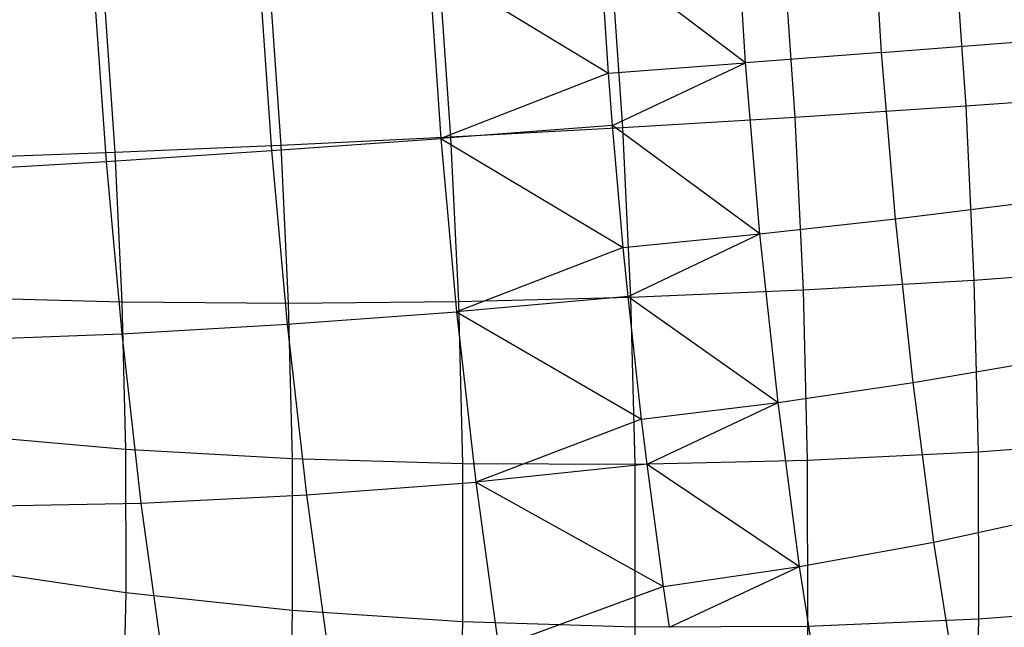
# Model space of a CAD drawing. Extents: x -11.4 to 11.4, y 1.8 to 24.6.
# Tile 141 of 199: x -3.573 to -2.995, y 18.988 to 19.344. Entities that reach past the tile are written whole.
import ezdxf

# ---------------------------------------------------------------- set-up
doc = ezdxf.new("R2010")
doc.units = 0
doc.header["$MEASUREMENT"] = 0
doc.layers.get('0').update_dxf_attribs({"color": 13, "linetype": 'CONTINUOUS'})

# ---------------------------------------------------------------- blocks, each defined once
blk = doc.blocks.new('GRUPUJ_4')
at = {"color": 0}
for p, q in [((8.33783, 17.48326, 5.18579), (8.33173, 17.58124, 5.18253)), ((8.33783, 17.48326, 5.18579), (8.33173, 17.58124, 5.18253)), ((8.25798, 17.47721, 5.19596), (8.2517, 17.57801, 5.1926)), ((8.25798, 17.47721, 5.19596), (8.2517, 17.57801, 5.1926)), ((8.38021, 17.55447, 3.24799), (8.38731, 17.45173, 3.24811)), ((8.38021, 17.55447, 3.24799), (8.38731, 17.45173, 3.24811)), ((8.27995, 17.54712, 3.23447), (8.287, 17.44518, 3.23459)), ((8.27995, 17.54712, 3.23447), (8.287, 17.44518, 3.23459)), ((8.1775, 17.47126, 5.19787), (8.17287, 17.54153, 5.19669)), ((8.1775, 17.47126, 5.19787), (8.17287, 17.54153, 5.19669)), ((8.25798, 17.47721, 5.19596), (8.17287, 17.54153, 5.19669)), ((8.25798, 17.47721, 5.19596), (8.17287, 17.54153, 5.19669)), ((8.17888, 17.53918, 3.23136), (8.1858, 17.43912, 3.23147)), ((8.17888, 17.53918, 3.23136), (8.1858, 17.43912, 3.23147)), ((8.07196, 17.53524, 5.18865), (8.1775, 17.47126, 5.19787)), ((8.07196, 17.53524, 5.18865), (8.1775, 17.47126, 5.19787)), ((8.07196, 17.53524, 5.18865), (8.07904, 17.43278, 5.18877)), ((8.07196, 17.53524, 5.18865), (8.07904, 17.43278, 5.18877)), ((7.97244, 17.52848, 5.17027), (7.97954, 17.42573, 5.17039)), ((7.97244, 17.52848, 5.17027), (7.97954, 17.42573, 5.17039)), ((8.07807, 17.53074, 3.23868), (8.08478, 17.43363, 3.23879)), ((8.07807, 17.53074, 3.23868), (8.08478, 17.43363, 3.23879)), ((7.87537, 17.52133, 5.14173), (7.88242, 17.41938, 5.14185)), ((7.87537, 17.52133, 5.14173), (7.88242, 17.41938, 5.14185)), ((7.97859, 17.52188, 3.25637), (7.98503, 17.42875, 3.25647)), ((7.97859, 17.52188, 3.25637), (7.98503, 17.42875, 3.25647)), ((7.88149, 17.51271, 3.28422), (7.88759, 17.42454, 3.28432)), ((7.88149, 17.51271, 3.28422), (7.88759, 17.42454, 3.28432)), ((8.33783, 17.48326, 5.18579), (8.41621, 17.48936, 5.16749)), ((8.33783, 17.48326, 5.18579), (8.41621, 17.48936, 5.16749)), ((8.33783, 17.48326, 5.18579), (8.25798, 17.47721, 5.19596)), ((8.33783, 17.48326, 5.18579), (8.25798, 17.47721, 5.19596)), ((8.34609, 17.38563, 5.17884), (8.33783, 17.48326, 5.18579)), ((8.34609, 17.38563, 5.17884), (8.33783, 17.48326, 5.18579)), ((8.1775, 17.47126, 5.19787), (8.25798, 17.47721, 5.19596)), ((8.1775, 17.47126, 5.19787), (8.25798, 17.47721, 5.19596)), ((8.17986, 17.44045, 5.1968), (8.25798, 17.47721, 5.19596)), ((8.17986, 17.44045, 5.1968), (8.25798, 17.47721, 5.19596)), ((8.26647, 17.37676, 5.1888), (8.25798, 17.47721, 5.19596)), ((8.26647, 17.37676, 5.1888), (8.25798, 17.47721, 5.19596)), ((8.1775, 17.47126, 5.19787), (8.07904, 17.43278, 5.18877)), ((8.1775, 17.47126, 5.19787), (8.07904, 17.43278, 5.18877)), ((8.17986, 17.44045, 5.1968), (8.1775, 17.47126, 5.19787)), ((8.17986, 17.44045, 5.1968), (8.1775, 17.47126, 5.19787)), ((8.48567, 17.4587, 3.27188), (8.38731, 17.45173, 3.24811)), ((8.48567, 17.4587, 3.27188), (8.38731, 17.45173, 3.24811)), ((8.38731, 17.45173, 3.24811), (8.287, 17.44518, 3.23459)), ((8.38731, 17.45173, 3.24811), (8.287, 17.44518, 3.23459)), ((8.38731, 17.45173, 3.24811), (8.39214, 17.3494, 3.25875)), ((8.38731, 17.45173, 3.24811), (8.39214, 17.3494, 3.25875)), ((8.17986, 17.44045, 5.1968), (8.07904, 17.43278, 5.18877)), ((8.17986, 17.44045, 5.1968), (8.07904, 17.43278, 5.18877)), ((8.18616, 17.36885, 5.19057), (8.17986, 17.44045, 5.1968)), ((8.18616, 17.36885, 5.19057), (8.17986, 17.44045, 5.1968)), ((8.26647, 17.37676, 5.1888), (8.17986, 17.44045, 5.1968)), ((8.26647, 17.37676, 5.1888), (8.17986, 17.44045, 5.1968)), ((8.287, 17.44518, 3.23459), (8.1858, 17.43912, 3.23147)), ((8.287, 17.44518, 3.23459), (8.1858, 17.43912, 3.23147)), ((8.287, 17.44518, 3.23459), (8.2918, 17.34365, 3.24515)), ((8.287, 17.44518, 3.23459), (8.2918, 17.34365, 3.24515)), ((8.1858, 17.43912, 3.23147), (8.08478, 17.43363, 3.23879)), ((8.1858, 17.43912, 3.23147), (8.08478, 17.43363, 3.23879)), ((8.1858, 17.43912, 3.23147), (8.19051, 17.33947, 3.24184)), ((8.1858, 17.43912, 3.23147), (8.19051, 17.33947, 3.24184)), ((7.98503, 17.42875, 3.25647), (7.88759, 17.42454, 3.28432)), ((7.98503, 17.42875, 3.25647), (7.88759, 17.42454, 3.28432)), ((7.97954, 17.42573, 5.17039), (8.07904, 17.43278, 5.18877)), ((7.97954, 17.42573, 5.17039), (8.07904, 17.43278, 5.18877)), ((8.08478, 17.43363, 3.23879), (7.98503, 17.42875, 3.25647)), ((8.08478, 17.43363, 3.23879), (7.98503, 17.42875, 3.25647)), ((7.98503, 17.42875, 3.25647), (7.98941, 17.336, 3.26612)), ((7.98503, 17.42875, 3.25647), (7.98941, 17.336, 3.26612)), ((8.07904, 17.43278, 5.18877), (8.18616, 17.36885, 5.19057)), ((8.07904, 17.43278, 5.18877), (8.08832, 17.33102, 5.17838)), ((8.07904, 17.43278, 5.18877), (8.18616, 17.36885, 5.19057)), ((8.07904, 17.43278, 5.18877), (8.08832, 17.33102, 5.17838)), ((8.08478, 17.43363, 3.23879), (8.08935, 17.33691, 3.24886)), ((8.08478, 17.43363, 3.23879), (8.08935, 17.33691, 3.24886)), ((7.88759, 17.42454, 3.28432), (7.7935, 17.42105, 3.32205)), ((7.88759, 17.42454, 3.28432), (7.7935, 17.42105, 3.32205)), ((7.88242, 17.41938, 5.14185), (7.97954, 17.42573, 5.17039)), ((7.88242, 17.41938, 5.14185), (7.97954, 17.42573, 5.17039)), ((7.88759, 17.42454, 3.28432), (7.89173, 17.33674, 3.29346)), ((7.88759, 17.42454, 3.28432), (7.89173, 17.33674, 3.29346)), ((7.97954, 17.42573, 5.17039), (7.98884, 17.32369, 5.15997)), ((7.97954, 17.42573, 5.17039), (7.98884, 17.32369, 5.15997)), ((7.7887, 17.41381, 5.10346), (7.88242, 17.41938, 5.14185)), ((7.7887, 17.41381, 5.10346), (7.88242, 17.41938, 5.14185)), ((7.88242, 17.41938, 5.14185), (7.89164, 17.31814, 5.13152)), ((7.88242, 17.41938, 5.14185), (7.89164, 17.31814, 5.13152)), ((8.34609, 17.38563, 5.17884), (8.42416, 17.39536, 5.16079)), ((8.34609, 17.38563, 5.17884), (8.42416, 17.39536, 5.16079)), ((8.26647, 17.37676, 5.1888), (8.34609, 17.38563, 5.17884)), ((8.26647, 17.37676, 5.1888), (8.34609, 17.38563, 5.17884)), ((8.3564, 17.28946, 5.16173), (8.34609, 17.38563, 5.17884)), ((8.3564, 17.28946, 5.16173), (8.34609, 17.38563, 5.17884)), ((8.18616, 17.36885, 5.19057), (8.26647, 17.37676, 5.1888)), ((8.18616, 17.36885, 5.19057), (8.26647, 17.37676, 5.1888)), ((8.18901, 17.34006, 5.18656), (8.26647, 17.37676, 5.1888)), ((8.18901, 17.34006, 5.18656), (8.26647, 17.37676, 5.1888)), ((8.27709, 17.27782, 5.1712), (8.26647, 17.37676, 5.1888)), ((8.27709, 17.27782, 5.1712), (8.26647, 17.37676, 5.1888)), ((8.18616, 17.36885, 5.19057), (8.08832, 17.33102, 5.17838)), ((8.18616, 17.36885, 5.19057), (8.08832, 17.33102, 5.17838)), ((8.18901, 17.34006, 5.18656), (8.18616, 17.36885, 5.19057)), ((8.18901, 17.34006, 5.18656), (8.18616, 17.36885, 5.19057)), ((8.49049, 17.35666, 3.2825), (8.39214, 17.3494, 3.25875)), ((8.49049, 17.35666, 3.2825), (8.39214, 17.3494, 3.25875)), ((8.39214, 17.3494, 3.25875), (8.2918, 17.34365, 3.24515)), ((8.39214, 17.3494, 3.25875), (8.2918, 17.34365, 3.24515)), ((8.39214, 17.3494, 3.25875), (8.39465, 17.24861, 3.27981)), ((8.39214, 17.3494, 3.25875), (8.39465, 17.24861, 3.27981)), ((8.2918, 17.34365, 3.24515), (8.19051, 17.33947, 3.24184)), ((8.2918, 17.34365, 3.24515), (8.19051, 17.33947, 3.24184)), ((8.2918, 17.34365, 3.24515), (8.29428, 17.24365, 3.26605)), ((8.2918, 17.34365, 3.24515), (8.29428, 17.24365, 3.26605)), ((7.89173, 17.33674, 3.29346), (7.79737, 17.33912, 3.33057)), ((7.89173, 17.33674, 3.29346), (7.79737, 17.33912, 3.33057)), ((7.89173, 17.33674, 3.29346), (7.89388, 17.25026, 3.31153)), ((7.89173, 17.33674, 3.29346), (7.89388, 17.25026, 3.31153)), ((7.98941, 17.336, 3.26612), (7.89173, 17.33674, 3.29346)), ((7.98941, 17.336, 3.26612), (7.89173, 17.33674, 3.29346)), ((8.08935, 17.33691, 3.24886), (7.98941, 17.336, 3.26612)), ((8.08935, 17.33691, 3.24886), (7.98941, 17.336, 3.26612)), ((8.18901, 17.34006, 5.18656), (8.08832, 17.33102, 5.17838)), ((8.18901, 17.34006, 5.18656), (8.08832, 17.33102, 5.17838)), ((8.19051, 17.33947, 3.24184), (8.08935, 17.33691, 3.24886)), ((8.19051, 17.33947, 3.24184), (8.08935, 17.33691, 3.24886)), ((8.08935, 17.33691, 3.24886), (8.09172, 17.24166, 3.26876)), ((8.08935, 17.33691, 3.24886), (8.09172, 17.24166, 3.26876)), ((8.19698, 17.26796, 5.17262), (8.18901, 17.34006, 5.18656)), ((8.19698, 17.26796, 5.17262), (8.18901, 17.34006, 5.18656)), ((8.18901, 17.34006, 5.18656), (8.27709, 17.27782, 5.1712)), ((8.18901, 17.34006, 5.18656), (8.27709, 17.27782, 5.1712)), ((8.19051, 17.33947, 3.24184), (8.19295, 17.24132, 3.26235)), ((8.19051, 17.33947, 3.24184), (8.19295, 17.24132, 3.26235)), ((7.98884, 17.32369, 5.15997), (8.08832, 17.33102, 5.17838)), ((7.98884, 17.32369, 5.15997), (8.08832, 17.33102, 5.17838)), ((7.98941, 17.336, 3.26612), (7.99168, 17.24465, 3.28521)), ((7.98941, 17.336, 3.26612), (7.99168, 17.24465, 3.28521)), ((8.08832, 17.33102, 5.17838), (8.19698, 17.26796, 5.17262)), ((8.08832, 17.33102, 5.17838), (8.19698, 17.26796, 5.17262)), ((8.08832, 17.33102, 5.17838), (8.09968, 17.23108, 5.15761)), ((8.08832, 17.33102, 5.17838), (8.09968, 17.23108, 5.15761)), ((7.89164, 17.31814, 5.13152), (7.98884, 17.32369, 5.15997)), ((7.89164, 17.31814, 5.13152), (7.98884, 17.32369, 5.15997)), ((7.98884, 17.32369, 5.15997), (8.00023, 17.22347, 5.13914)), ((7.98884, 17.32369, 5.15997), (8.00023, 17.22347, 5.13914)), ((7.79776, 17.31444, 5.09332), (7.89164, 17.31814, 5.13152)), ((7.79776, 17.31444, 5.09332), (7.89164, 17.31814, 5.13152)), ((7.89164, 17.31814, 5.13152), (7.90295, 17.2187, 5.11085)), ((7.89164, 17.31814, 5.13152), (7.90295, 17.2187, 5.11085)), ((8.3564, 17.28946, 5.16173), (8.4341, 17.30275, 5.14432)), ((8.3564, 17.28946, 5.16173), (8.4341, 17.30275, 5.14432)), ((8.27709, 17.27782, 5.1712), (8.3564, 17.28946, 5.16173)), ((8.27709, 17.27782, 5.1712), (8.3564, 17.28946, 5.16173)), ((8.36867, 17.19584, 5.13467), (8.3564, 17.28946, 5.16173)), ((8.36867, 17.19584, 5.13467), (8.3564, 17.28946, 5.16173)), ((8.19698, 17.26796, 5.17262), (8.27709, 17.27782, 5.1712)), ((8.19698, 17.26796, 5.17262), (8.27709, 17.27782, 5.1712)), ((8.20022, 17.24146, 5.16606), (8.27709, 17.27782, 5.1712)), ((8.20022, 17.24146, 5.16606), (8.27709, 17.27782, 5.1712)), ((8.2897, 17.1815, 5.14336), (8.27709, 17.27782, 5.1712)), ((8.2897, 17.1815, 5.14336), (8.27709, 17.27782, 5.1712)), ((8.19698, 17.26796, 5.17262), (8.09968, 17.23108, 5.15761)), ((8.19698, 17.26796, 5.17262), (8.09968, 17.23108, 5.15761)), ((8.20022, 17.24146, 5.16606), (8.19698, 17.26796, 5.17262)), ((8.20022, 17.24146, 5.16606), (8.19698, 17.26796, 5.17262)), ((7.89388, 17.25026, 3.31153), (7.79937, 17.25843, 3.34743)), ((7.89388, 17.25026, 3.31153), (7.79937, 17.25843, 3.34743)), ((8.49299, 17.25616, 3.3035), (8.39465, 17.24861, 3.27981)), ((8.49299, 17.25616, 3.3035), (8.39465, 17.24861, 3.27981)), ((7.89388, 17.25026, 3.31153), (7.89401, 17.16605, 3.33834)), ((7.99168, 17.24465, 3.28521), (7.89388, 17.25026, 3.31153)), ((7.89388, 17.25026, 3.31153), (7.89401, 17.16605, 3.33834)), ((7.99168, 17.24465, 3.28521), (7.89388, 17.25026, 3.31153)), ((7.99168, 17.24465, 3.28521), (7.99182, 17.15569, 3.31353)), ((7.99168, 17.24465, 3.28521), (7.99182, 17.15569, 3.31353)), ((8.09172, 17.24166, 3.26876), (7.99168, 17.24465, 3.28521)), ((8.09172, 17.24166, 3.26876), (7.99168, 17.24465, 3.28521)), ((8.29428, 17.24365, 3.26605), (8.19295, 17.24132, 3.26235)), ((8.29428, 17.24365, 3.26605), (8.19295, 17.24132, 3.26235)), ((8.39465, 17.24861, 3.27981), (8.29428, 17.24365, 3.26605)), ((8.39465, 17.24861, 3.27981), (8.29428, 17.24365, 3.26605)), ((8.29428, 17.24365, 3.26605), (8.29443, 17.14628, 3.29705)), ((8.29428, 17.24365, 3.26605), (8.29443, 17.14628, 3.29705)), ((8.39465, 17.24861, 3.27981), (8.3948, 17.15047, 3.31106)), ((8.39465, 17.24861, 3.27981), (8.3948, 17.15047, 3.31106)), ((8.09172, 17.24166, 3.26876), (8.09186, 17.1489, 3.29829)), ((8.19295, 17.24132, 3.26235), (8.09172, 17.24166, 3.26876)), ((8.09172, 17.24166, 3.26876), (8.09186, 17.1489, 3.29829)), ((8.19295, 17.24132, 3.26235), (8.09172, 17.24166, 3.26876)), ((8.20022, 17.24146, 5.16606), (8.09968, 17.23108, 5.15761)), ((8.20022, 17.24146, 5.16606), (8.09968, 17.23108, 5.15761)), ((8.19295, 17.24132, 3.26235), (8.19309, 17.14575, 3.29278)), ((8.19295, 17.24132, 3.26235), (8.19309, 17.14575, 3.29278)), ((8.20985, 17.16975, 5.14424), (8.20022, 17.24146, 5.16606)), ((8.20985, 17.16975, 5.14424), (8.20022, 17.24146, 5.16606)), ((8.20022, 17.24146, 5.16606), (8.2897, 17.1815, 5.14336)), ((8.20022, 17.24146, 5.16606), (8.2897, 17.1815, 5.14336)), ((8.00023, 17.22347, 5.13914), (8.09968, 17.23108, 5.15761)), ((8.00023, 17.22347, 5.13914), (8.09968, 17.23108, 5.15761)), ((8.09968, 17.23108, 5.15761), (8.20985, 17.16975, 5.14424)), ((8.09968, 17.23108, 5.15761), (8.20985, 17.16975, 5.14424)), ((8.09968, 17.23108, 5.15761), (8.113, 17.13406, 5.12668)), ((8.09968, 17.23108, 5.15761), (8.113, 17.13406, 5.12668)), ((7.90295, 17.2187, 5.11085), (8.00023, 17.22347, 5.13914)), ((7.90295, 17.2187, 5.11085), (8.00023, 17.22347, 5.13914)), ((8.00023, 17.22347, 5.13914), (8.0136, 17.12617, 5.10812)), ((8.00023, 17.22347, 5.13914), (8.0136, 17.12617, 5.10812)), ((7.80885, 17.21684, 5.07303), (7.90295, 17.2187, 5.11085)), ((7.80885, 17.21684, 5.07303), (7.90295, 17.2187, 5.11085)), ((7.90295, 17.2187, 5.11085), (7.9162, 17.12217, 5.08007)), ((7.90295, 17.2187, 5.11085), (7.9162, 17.12217, 5.08007)), ((8.36867, 17.19584, 5.13467), (8.4459, 17.21261, 5.11827)), ((8.36867, 17.19584, 5.13467), (8.4459, 17.21261, 5.11827)), ((8.2897, 17.1815, 5.14336), (8.36867, 17.19584, 5.13467)), ((8.2897, 17.1815, 5.14336), (8.36867, 17.19584, 5.13467)), ((8.38273, 17.10582, 5.09797), (8.36867, 17.19584, 5.13467)), ((8.38273, 17.10582, 5.09797), (8.36867, 17.19584, 5.13467)), ((8.20985, 17.16975, 5.14424), (8.2897, 17.1815, 5.14336)), ((8.20985, 17.16975, 5.14424), (8.2897, 17.1815, 5.14336)), ((8.21336, 17.14574, 5.13555), (8.2897, 17.1815, 5.14336)), ((8.21336, 17.14574, 5.13555), (8.2897, 17.1815, 5.14336)), ((8.30418, 17.08889, 5.1056), (8.2897, 17.1815, 5.14336)), ((8.30418, 17.08889, 5.1056), (8.2897, 17.1815, 5.14336)), ((7.89401, 17.16605, 3.33834), (7.79949, 17.17987, 3.37244)), ((7.89401, 17.16605, 3.33834), (7.79949, 17.17987, 3.37244)), ((8.20985, 17.16975, 5.14424), (8.113, 17.13406, 5.12668)), ((8.20985, 17.16975, 5.14424), (8.113, 17.13406, 5.12668)), ((8.21336, 17.14574, 5.13555), (8.20985, 17.16975, 5.14424)), ((8.21336, 17.14574, 5.13555), (8.20985, 17.16975, 5.14424)), ((7.89401, 17.16605, 3.33834), (7.89212, 17.08503, 3.37359)), ((7.89401, 17.16605, 3.33834), (7.89212, 17.08503, 3.37359)), ((7.99182, 17.15569, 3.31353), (7.89401, 17.16605, 3.33834)), ((7.99182, 17.15569, 3.31353), (7.89401, 17.16605, 3.33834)), ((8.49314, 17.15829, 3.33466), (8.3948, 17.15047, 3.31106)), ((8.49314, 17.15829, 3.33466), (8.3948, 17.15047, 3.31106)), ((7.99182, 17.15569, 3.31353), (7.98982, 17.07011, 3.35077)), ((7.99182, 17.15569, 3.31353), (7.98982, 17.07011, 3.35077)), ((8.09186, 17.1489, 3.29829), (7.99182, 17.15569, 3.31353)), ((8.09186, 17.1489, 3.29829), (7.99182, 17.15569, 3.31353)), ((8.09186, 17.1489, 3.29829), (8.08978, 17.05966, 3.33712)), ((8.09186, 17.1489, 3.29829), (8.08978, 17.05966, 3.33712)), ((8.19309, 17.14575, 3.29278), (8.09186, 17.1489, 3.29829)), ((8.19309, 17.14575, 3.29278), (8.09186, 17.1489, 3.29829)), ((8.19309, 17.14575, 3.29278), (8.19095, 17.0538, 3.33278)), ((8.19309, 17.14575, 3.29278), (8.19095, 17.0538, 3.33278)), ((8.29443, 17.14628, 3.29705), (8.19309, 17.14575, 3.29278)), ((8.29443, 17.14628, 3.29705), (8.19309, 17.14575, 3.29278)), ((8.29443, 17.14628, 3.29705), (8.29225, 17.0526, 3.33781)), ((8.29443, 17.14628, 3.29705), (8.29225, 17.0526, 3.33781)), ((8.3948, 17.15047, 3.31106), (8.29443, 17.14628, 3.29705)), ((8.3948, 17.15047, 3.31106), (8.29443, 17.14628, 3.29705)), ((8.3948, 17.15047, 3.31106), (8.3926, 17.05605, 3.35214)), ((8.3948, 17.15047, 3.31106), (8.3926, 17.05605, 3.35214))]:
    blk.add_line(p, q, dxfattribs=at)
blk = doc.blocks.new('SATELLITE_M_ZWIS-11230-112')
at = {"color": 0}
blk.add_blockref('GRUPUJ_4', (-11.40464, 1.84184, 0.62927), dxfattribs=at)

msp = doc.modelspace()

# ---------------------------------------------------------------- block references
at = {"color": 0}
msp.add_blockref('SATELLITE_M_ZWIS-11230-112', (0, 0), dxfattribs=at)

doc.saveas('drawing.dxf')
